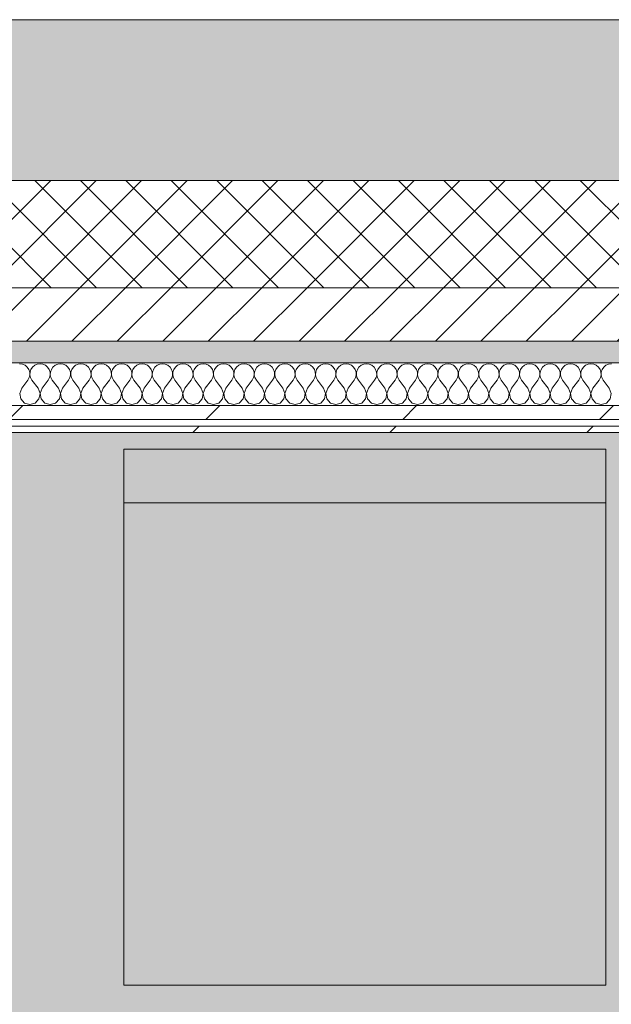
# Model space of a CAD drawing. Header units: millimetres. Extents: x -30280 to 19093, y -19247 to 4746.
# Tile 10 of 166: x -17162 to -16610, y -12937 to -12019. Entities that reach past the tile are written whole.
import ezdxf
from ezdxf.enums import TextEntityAlignment as Align

# ---------------------------------------------------------------- set-up
doc = ezdxf.new("R2010")
doc.units = ezdxf.units.MM
doc.header["$MEASUREMENT"] = 0
doc.linetypes.add('Wipeout_Contour', pattern=[1000, 0, -1000])
for name, color, linetype in [('12_FAÇ_Façana', 7, 'Continuous'), ('Nuevo_05_AUX_Treball', 7, 'Continuous'), ('Nuevo_08_E_Envans secs', 7, 'Continuous')]:
    doc.layers.add(name, color=color, linetype=linetype)
for name, color, linetype, lineweight, true_color in [('12_FAÇ_Façana_Pluma_Nº__102', 7, 'Continuous', 5, 0xcccccc), ('12_FAÇ_Façana_Pluma_Nº__174', 7, 'Continuous', 13, 0xe4ad2c), ('12_FAÇ_Façana_Pluma_Nº__176', 7, 'Continuous', 15, 0x93a0c6), ('Nuevo_05_AUX_Treball_Pluma_Nº__3', 7, 'Continuous', 5, 0xa4a4a4), ('Nuevo_08_E_Envans secs_Pluma_Nº__102', 7, 'Continuous', 5, 0xcccccc), ('Nuevo_08_E_Envans secs_Pluma_Nº__171', 171, 'Continuous', 13, 0xaaaaff), ('Nuevo_08_E_Envans secs_Pluma_Nº__177', 7, 'Continuous', 15, 0xf7e046)]:
    doc.layers.add(name, color=color, linetype=linetype, lineweight=lineweight, true_color=true_color)
for name, color, linetype, lineweight in [('12_FAÇ_Façana_Pluma_Nº__2', 8, 'Continuous', 5), ('12_FAÇ_Façana_Pluma_Nº__7', 7, 'Continuous', 5), ('Nuevo_08_E_Envans secs_Pluma_Nº__1', 7, 'Continuous', 5), ('Nuevo_09_EI_Mobiliari general_Pluma_Nº__1', 7, 'Continuous', 5), ('Nuevo_Sellos de Zona Archicad_Pluma_Nº__1', 7, 'Continuous', 5)]:
    doc.layers.add(name, color=color, linetype=linetype, lineweight=lineweight)
doc.styles.add('Estilo_Generado_1', font='txt')
pattern_1 = [(45, (0, 0), (-183.8478, 183.8478), [195, -65]), (45, (7e-14, 183.85), (-183.8478, 183.8478), [195, -65])]

# ---------------------------------------------------------------- blocks, each defined once
blk = doc.blocks.new('Planta 1_Sala d_Espera_11_1', base_point=(-17126.29, -15685.26))
at = {"layer": 'Nuevo_05_AUX_Treball', "linetype": 'Continuous', "lineweight": 0, "true_color": 0xf0ffcc}
blk.add_hatch(color=254, dxfattribs=at).paths.add_polyline_path([(-18761.43, -12338.98), (-18763.61, -16937.98), (-13089.43, -16937.98), (-13089.3, -15430.87), (-13084.73, -12338.98), (-14286.11, -12338.98), (-14286.11, -12403.98), (-17641.11, -12403.98), (-17641.11, -12338.98)])
at = {"layer": 'Nuevo_05_AUX_Treball_Pluma_Nº__3', "color": 253, "linetype": 'Continuous', "lineweight": 5, "true_color": 0xa4a4a4, "flags": 128}
blk.add_lwpolyline([(-18761.43, -12338.98), (-18763.61, -16937.98), (-13089.43, -16937.98), (-13089.3, -15430.87), (-13084.73, -12338.98), (-14286.11, -12338.98), (-14286.11, -12403.98), (-17641.11, -12403.98), (-17641.11, -12338.98)], close=True, dxfattribs=at)
at = {"layer": 'Nuevo_Sellos de Zona Archicad_Pluma_Nº__1', "color": 7, "lineweight": 5, "style": 'Estilo_Generado_1'}
for tag, p in [('ROOM_NAME', (-17126.29, -15743.42)), ('ROOM_NUMBER', (-17126.29, -15967.81)), ('ROOM_AREA', (-17126.29, -16195.18))]:
    blk.add_attdef(tag, text='', height=120, dxfattribs=at).set_placement(p, align=Align.TOP_LEFT)
blk = doc.blocks.new('Muro_25_1', base_point=(-14286.11, -12338.98))
at = {"layer": '12_FAÇ_Façana_Pluma_Nº__102', "linetype": 'Continuous', "lineweight": 0, "true_color": 0xe5e5e5}
blk.add_hatch(color=254, dxfattribs=at).paths.add_polyline_path([(-14286.11, -12018.98), (-17641.11, -12018.98), (-17641.11, -12168.98), (-14286.11, -12168.98)])
at = {"layer": '12_FAÇ_Façana_Pluma_Nº__174', "linetype": 'Continuous', "lineweight": 13, "true_color": 0xe4ad2c}
h = blk.add_hatch(dxfattribs=at)
h.set_pattern_fill('SATE_Aislamiento_0001', color=42, style=0, pattern_type=2)
h.set_pattern_definition([(45, (0, 0), (-21.213203, 21.213203), []), (135, (0, 0), (21.213203, 21.213203), [])])
h.paths.add_polyline_path([(-17641.11, -12268.98), (-14286.11, -12268.98), (-14286.11, -12168.98), (-17641.11, -12168.98)])
at = {"layer": '12_FAÇ_Façana_Pluma_Nº__176', "linetype": 'Continuous', "lineweight": 0, "true_color": 0x495063}
blk.add_hatch(color=251, dxfattribs=at).paths.add_polyline_path([(-17641.11, -12338.98), (-14286.11, -12338.98), (-14286.11, -12318.98), (-17641.11, -12318.98)])
at = {"layer": '12_FAÇ_Façana_Pluma_Nº__2', "linetype": 'Continuous', "lineweight": 5}
h = blk.add_hatch(dxfattribs=at)
h.set_pattern_fill('Ceramic_0001', color=8, style=0, pattern_type=2)
h.set_pattern_definition([(45, (0, 0), (-21.213203, 21.213203), [])])
h.paths.add_polyline_path([(-17641.11, -12318.98), (-14286.11, -12318.98), (-14286.11, -12268.98), (-17641.11, -12268.98)])
at = {"layer": '12_FAÇ_Façana_Pluma_Nº__7', "color": 7, "linetype": 'Continuous', "lineweight": 5}
for p, q in [((-17641.11, -12168.98), (-14286.11, -12168.98)), ((-17641.11, -12268.98), (-14286.11, -12268.98)), ((-17641.11, -12318.98), (-14286.11, -12318.98))]:
    blk.add_line(p, q, dxfattribs=at)
at = {"layer": '12_FAÇ_Façana_Pluma_Nº__7', "color": 7, "linetype": 'Continuous', "lineweight": 5, "flags": 128}
for points in [[(-14286.11, -12018.98), (-17641.11, -12018.98)], [(-17641.11, -12338.98), (-14286.11, -12338.98)]]:
    blk.add_lwpolyline(points, dxfattribs=at)
blk = doc.blocks.new('*X438')
at = {"layer": 'Nuevo_08_E_Envans secs_Pluma_Nº__102', "color": 254, "linetype": 'Continuous', "lineweight": 5, "true_color": 0xcccccc}
for p, q in [((-17159.3, -12340.29), (-17161.9, -12339.93)), ((-17156.9, -12341.35), (-17159.3, -12340.29)), ((-17154.87, -12343.03), (-17156.9, -12341.35)), ((-17153.39, -12345.19), (-17154.87, -12343.03)), ((-17149.89, -12343.03), (-17151.38, -12345.19)), ((-17147.86, -12341.35), (-17149.89, -12343.03)), ((-17145.46, -12340.29), (-17147.86, -12341.35)), ((-17142.86, -12339.93), (-17145.46, -12340.29)), ((-17140.25, -12340.29), (-17142.86, -12339.93)), ((-17137.85, -12341.35), (-17140.25, -12340.29)), ((-17135.83, -12343.03), (-17137.85, -12341.35)), ((-17134.34, -12345.19), (-17135.83, -12343.03)), ((-17130.84, -12343.03), (-17132.33, -12345.19)), ((-17128.82, -12341.35), (-17130.84, -12343.03)), ((-17126.41, -12340.29), (-17128.82, -12341.35)), ((-17123.81, -12339.93), (-17126.41, -12340.29)), ((-17121.21, -12340.29), (-17123.81, -12339.93)), ((-17118.8, -12341.35), (-17121.21, -12340.29)), ((-17116.78, -12343.03), (-17118.8, -12341.35)), ((-17115.29, -12345.19), (-17116.78, -12343.03)), ((-17111.79, -12343.03), (-17113.28, -12345.19)), ((-17109.77, -12341.35), (-17111.79, -12343.03)), ((-17107.36, -12340.29), (-17109.77, -12341.35)), ((-17104.76, -12339.93), (-17107.36, -12340.29)), ((-17102.16, -12340.29), (-17104.76, -12339.93)), ((-17099.75, -12341.35), (-17102.16, -12340.29)), ((-17097.73, -12343.03), (-17099.75, -12341.35)), ((-17096.24, -12345.19), (-17097.73, -12343.03)), ((-17092.74, -12343.03), (-17094.23, -12345.19)), ((-17090.72, -12341.35), (-17092.74, -12343.03)), ((-17088.32, -12340.29), (-17090.72, -12341.35)), ((-17085.71, -12339.93), (-17088.32, -12340.29)), ((-17083.11, -12340.29), (-17085.71, -12339.93)), ((-17080.71, -12341.35), (-17083.11, -12340.29)), ((-17078.68, -12343.03), (-17080.71, -12341.35)), ((-17077.2, -12345.19), (-17078.68, -12343.03)), ((-17073.7, -12343.03), (-17075.19, -12345.19)), ((-17071.67, -12341.35), (-17073.7, -12343.03)), ((-17069.27, -12340.29), (-17071.67, -12341.35)), ((-17066.67, -12339.93), (-17069.27, -12340.29)), ((-17064.06, -12340.29), (-17066.67, -12339.93)), ((-17061.66, -12341.35), (-17064.06, -12340.29)), ((-17059.64, -12343.03), (-17061.66, -12341.35)), ((-17058.15, -12345.19), (-17059.64, -12343.03)), ((-17054.65, -12343.03), (-17056.14, -12345.19)), ((-17052.63, -12341.35), (-17054.65, -12343.03)), ((-17050.22, -12340.29), (-17052.63, -12341.35)), ((-17047.62, -12339.93), (-17050.22, -12340.29)), ((-17045.02, -12340.29), (-17047.62, -12339.93)), ((-17042.61, -12341.35), (-17045.02, -12340.29)), ((-17040.59, -12343.03), (-17042.61, -12341.35)), ((-17039.1, -12345.19), (-17040.59, -12343.03)), ((-17035.6, -12343.03), (-17037.09, -12345.19)), ((-17033.58, -12341.35), (-17035.6, -12343.03)), ((-17031.17, -12340.29), (-17033.58, -12341.35)), ((-17028.57, -12339.93), (-17031.17, -12340.29)), ((-17025.97, -12340.29), (-17028.57, -12339.93)), ((-17023.56, -12341.35), (-17025.97, -12340.29)), ((-17021.54, -12343.03), (-17023.56, -12341.35)), ((-17020.05, -12345.19), (-17021.54, -12343.03)), ((-17016.55, -12343.03), (-17018.04, -12345.19)), ((-17014.53, -12341.35), (-17016.55, -12343.03)), ((-17012.13, -12340.29), (-17014.53, -12341.35)), ((-17009.52, -12339.93), (-17012.13, -12340.29)), ((-17006.92, -12340.29), (-17009.52, -12339.93)), ((-17004.52, -12341.35), (-17006.92, -12340.29)), ((-17002.49, -12343.03), (-17004.52, -12341.35)), ((-17001.01, -12345.19), (-17002.49, -12343.03)), ((-16997.51, -12343.03), (-16998.99, -12345.19)), ((-16995.48, -12341.35), (-16997.51, -12343.03)), ((-16993.08, -12340.29), (-16995.48, -12341.35)), ((-16990.48, -12339.93), (-16993.08, -12340.29)), ((-16987.87, -12340.29), (-16990.48, -12339.93)), ((-16985.47, -12341.35), (-16987.87, -12340.29)), ((-16983.45, -12343.03), (-16985.47, -12341.35)), ((-16981.96, -12345.19), (-16983.45, -12343.03)), ((-16978.46, -12343.03), (-16979.95, -12345.19)), ((-16976.44, -12341.35), (-16978.46, -12343.03)), ((-16974.03, -12340.29), (-16976.44, -12341.35)), ((-16971.43, -12339.93), (-16974.03, -12340.29)), ((-16968.83, -12340.29), (-16971.43, -12339.93)), ((-16966.42, -12341.35), (-16968.83, -12340.29)), ((-16964.4, -12343.03), (-16966.42, -12341.35)), ((-16962.91, -12345.19), (-16964.4, -12343.03)), ((-16959.41, -12343.03), (-16960.9, -12345.19)), ((-16957.39, -12341.35), (-16959.41, -12343.03)), ((-16954.98, -12340.29), (-16957.39, -12341.35)), ((-16952.38, -12339.93), (-16954.98, -12340.29)), ((-16949.78, -12340.29), (-16952.38, -12339.93)), ((-16947.37, -12341.35), (-16949.78, -12340.29)), ((-16945.35, -12343.03), (-16947.37, -12341.35)), ((-16943.86, -12345.19), (-16945.35, -12343.03)), ((-16940.36, -12343.03), (-16941.85, -12345.19)), ((-16938.34, -12341.35), (-16940.36, -12343.03)), ((-16935.94, -12340.29), (-16938.34, -12341.35)), ((-16933.33, -12339.93), (-16935.94, -12340.29)), ((-16930.73, -12340.29), (-16933.33, -12339.93)), ((-16928.33, -12341.35), (-16930.73, -12340.29)), ((-16926.3, -12343.03), (-16928.33, -12341.35)), ((-16924.81, -12345.19), (-16926.3, -12343.03)), ((-16921.32, -12343.03), (-16922.8, -12345.19)), ((-16919.29, -12341.35), (-16921.32, -12343.03)), ((-16916.89, -12340.29), (-16919.29, -12341.35)), ((-16914.29, -12339.93), (-16916.89, -12340.29)), ((-16911.68, -12340.29), (-16914.29, -12339.93)), ((-16909.28, -12341.35), (-16911.68, -12340.29)), ((-16907.26, -12343.03), (-16909.28, -12341.35)), ((-16905.77, -12345.19), (-16907.26, -12343.03)), ((-16902.27, -12343.03), (-16903.76, -12345.19)), ((-16900.25, -12341.35), (-16902.27, -12343.03)), ((-16897.84, -12340.29), (-16900.25, -12341.35)), ((-16895.24, -12339.93), (-16897.84, -12340.29)), ((-16892.64, -12340.29), (-16895.24, -12339.93)), ((-16890.23, -12341.35), (-16892.64, -12340.29)), ((-16888.21, -12343.03), (-16890.23, -12341.35)), ((-16886.72, -12345.19), (-16888.21, -12343.03)), ((-16883.22, -12343.03), (-16884.71, -12345.19)), ((-16881.2, -12341.35), (-16883.22, -12343.03)), ((-16878.79, -12340.29), (-16881.2, -12341.35)), ((-16876.19, -12339.93), (-16878.79, -12340.29)), ((-16873.59, -12340.29), (-16876.19, -12339.93)), ((-16871.18, -12341.35), (-16873.59, -12340.29)), ((-16869.16, -12343.03), (-16871.18, -12341.35)), ((-16867.67, -12345.19), (-16869.16, -12343.03)), ((-16864.17, -12343.03), (-16865.66, -12345.19)), ((-16862.15, -12341.35), (-16864.17, -12343.03)), ((-16859.75, -12340.29), (-16862.15, -12341.35)), ((-16857.14, -12339.93), (-16859.75, -12340.29)), ((-16854.54, -12340.29), (-16857.14, -12339.93)), ((-16852.14, -12341.35), (-16854.54, -12340.29)), ((-16850.11, -12343.03), (-16852.14, -12341.35)), ((-16848.62, -12345.19), (-16850.11, -12343.03)), ((-16845.13, -12343.03), (-16846.61, -12345.19)), ((-16843.1, -12341.35), (-16845.13, -12343.03)), ((-16840.7, -12340.29), (-16843.1, -12341.35)), ((-16838.1, -12339.93), (-16840.7, -12340.29)), ((-16835.49, -12340.29), (-16838.1, -12339.93)), ((-16833.09, -12341.35), (-16835.49, -12340.29)), ((-16831.06, -12343.03), (-16833.09, -12341.35)), ((-16829.58, -12345.19), (-16831.06, -12343.03)), ((-16826.08, -12343.03), (-16827.57, -12345.19)), ((-16824.05, -12341.35), (-16826.08, -12343.03)), ((-16821.65, -12340.29), (-16824.05, -12341.35)), ((-16819.05, -12339.93), (-16821.65, -12340.29)), ((-16816.45, -12340.29), (-16819.05, -12339.93)), ((-16814.04, -12341.35), (-16816.45, -12340.29)), ((-16812.02, -12343.03), (-16814.04, -12341.35)), ((-16810.53, -12345.19), (-16812.02, -12343.03)), ((-16807.03, -12343.03), (-16808.52, -12345.19)), ((-16805.01, -12341.35), (-16807.03, -12343.03)), ((-16802.6, -12340.29), (-16805.01, -12341.35)), ((-16800, -12339.93), (-16802.6, -12340.29)), ((-16797.4, -12340.29), (-16800, -12339.93)), ((-16794.99, -12341.35), (-16797.4, -12340.29)), ((-16792.97, -12343.03), (-16794.99, -12341.35)), ((-16791.48, -12345.19), (-16792.97, -12343.03)), ((-16787.98, -12343.03), (-16789.47, -12345.19)), ((-16785.96, -12341.35), (-16787.98, -12343.03)), ((-16783.55, -12340.29), (-16785.96, -12341.35)), ((-16780.95, -12339.93), (-16783.55, -12340.29)), ((-16778.35, -12340.29), (-16780.95, -12339.93)), ((-16775.95, -12341.35), (-16778.35, -12340.29)), ((-16773.92, -12343.03), (-16775.95, -12341.35)), ((-16772.43, -12345.19), (-16773.92, -12343.03)), ((-16768.94, -12343.03), (-16770.42, -12345.19)), ((-16766.91, -12341.35), (-16768.94, -12343.03)), ((-16764.51, -12340.29), (-16766.91, -12341.35)), ((-16761.9, -12339.93), (-16764.51, -12340.29)), ((-16759.3, -12340.29), (-16761.9, -12339.93)), ((-16756.9, -12341.35), (-16759.3, -12340.29)), ((-16754.87, -12343.03), (-16756.9, -12341.35)), ((-16753.39, -12345.19), (-16754.87, -12343.03)), ((-16749.89, -12343.03), (-16751.38, -12345.19)), ((-16747.86, -12341.35), (-16749.89, -12343.03)), ((-16745.46, -12340.29), (-16747.86, -12341.35)), ((-16742.86, -12339.93), (-16745.46, -12340.29)), ((-16740.25, -12340.29), (-16742.86, -12339.93)), ((-16737.85, -12341.35), (-16740.25, -12340.29)), ((-16735.83, -12343.03), (-16737.85, -12341.35)), ((-16734.34, -12345.19), (-16735.83, -12343.03)), ((-16730.84, -12343.03), (-16732.33, -12345.19)), ((-16728.82, -12341.35), (-16730.84, -12343.03)), ((-16726.41, -12340.29), (-16728.82, -12341.35)), ((-16723.81, -12339.93), (-16726.41, -12340.29)), ((-16721.21, -12340.29), (-16723.81, -12339.93)), ((-16718.8, -12341.35), (-16721.21, -12340.29)), ((-16716.78, -12343.03), (-16718.8, -12341.35)), ((-16715.29, -12345.19), (-16716.78, -12343.03)), ((-16711.79, -12343.03), (-16713.28, -12345.19)), ((-16709.77, -12341.35), (-16711.79, -12343.03)), ((-16707.36, -12340.29), (-16709.77, -12341.35)), ((-16704.76, -12339.93), (-16707.36, -12340.29)), ((-16702.16, -12340.29), (-16704.76, -12339.93)), ((-16699.75, -12341.35), (-16702.16, -12340.29)), ((-16697.73, -12343.03), (-16699.75, -12341.35)), ((-16696.24, -12345.19), (-16697.73, -12343.03)), ((-16692.74, -12343.03), (-16694.23, -12345.19)), ((-16690.72, -12341.35), (-16692.74, -12343.03)), ((-16688.32, -12340.29), (-16690.72, -12341.35)), ((-16685.71, -12339.93), (-16688.32, -12340.29)), ((-16683.11, -12340.29), (-16685.71, -12339.93)), ((-16680.71, -12341.35), (-16683.11, -12340.29)), ((-16678.68, -12343.03), (-16680.71, -12341.35)), ((-16677.2, -12345.19), (-16678.68, -12343.03)), ((-16673.7, -12343.03), (-16675.19, -12345.19)), ((-16671.67, -12341.35), (-16673.7, -12343.03)), ((-16669.27, -12340.29), (-16671.67, -12341.35)), ((-16666.67, -12339.93), (-16669.27, -12340.29)), ((-16664.06, -12340.29), (-16666.67, -12339.93)), ((-16661.66, -12341.35), (-16664.06, -12340.29)), ((-16659.64, -12343.03), (-16661.66, -12341.35)), ((-16658.15, -12345.19), (-16659.64, -12343.03)), ((-16654.65, -12343.03), (-16656.14, -12345.19)), ((-16652.63, -12341.35), (-16654.65, -12343.03)), ((-16650.22, -12340.29), (-16652.63, -12341.35)), ((-16647.62, -12339.93), (-16650.22, -12340.29)), ((-16645.02, -12340.29), (-16647.62, -12339.93)), ((-16642.61, -12341.35), (-16645.02, -12340.29)), ((-16640.59, -12343.03), (-16642.61, -12341.35)), ((-16639.1, -12345.19), (-16640.59, -12343.03)), ((-16635.6, -12343.03), (-16637.09, -12345.19)), ((-16633.58, -12341.35), (-16635.6, -12343.03)), ((-16631.17, -12340.29), (-16633.58, -12341.35)), ((-16628.57, -12339.93), (-16631.17, -12340.29)), ((-16625.97, -12340.29), (-16628.57, -12339.93)), ((-16623.56, -12341.35), (-16625.97, -12340.29)), ((-16621.54, -12343.03), (-16623.56, -12341.35)), ((-16620.05, -12345.19), (-16621.54, -12343.03)), ((-16616.55, -12343.03), (-16618.04, -12345.19)), ((-16614.53, -12341.35), (-16616.55, -12343.03)), ((-16612.13, -12340.29), (-16614.53, -12341.35)), ((-16609.52, -12339.93), (-16612.13, -12340.29)), ((-17152.55, -12347.68), (-17153.39, -12345.19)), ((-17153.01, -12352.87), (-17152.42, -12350.31)), ((-17152.42, -12350.31), (-17152.55, -12347.68)), ((-17152.22, -12347.68), (-17152.34, -12350.31)), ((-17152.34, -12350.31), (-17151.75, -12352.87)), ((-17151.38, -12345.19), (-17152.22, -12347.68)), ((-17133.5, -12347.68), (-17134.34, -12345.19)), ((-17133.97, -12352.87), (-17133.37, -12350.31)), ((-17133.37, -12350.31), (-17133.5, -12347.68)), ((-17133.17, -12347.68), (-17133.29, -12350.31)), ((-17133.29, -12350.31), (-17132.7, -12352.87)), ((-17132.33, -12345.19), (-17133.17, -12347.68)), ((-17114.45, -12347.68), (-17115.29, -12345.19)), ((-17114.92, -12352.87), (-17114.32, -12350.31)), ((-17114.32, -12350.31), (-17114.45, -12347.68)), ((-17114.12, -12347.68), (-17114.25, -12350.31)), ((-17114.25, -12350.31), (-17113.65, -12352.87)), ((-17113.28, -12345.19), (-17114.12, -12347.68)), ((-17095.4, -12347.68), (-17096.24, -12345.19)), ((-17095.87, -12352.87), (-17095.28, -12350.31)), ((-17095.28, -12350.31), (-17095.4, -12347.68)), ((-17095.07, -12347.68), (-17095.2, -12350.31)), ((-17095.2, -12350.31), (-17094.6, -12352.87)), ((-17094.23, -12345.19), (-17095.07, -12347.68)), ((-17076.36, -12347.68), (-17077.2, -12345.19)), ((-17076.82, -12352.87), (-17076.23, -12350.31)), ((-17076.23, -12350.31), (-17076.36, -12347.68)), ((-17076.02, -12347.68), (-17076.15, -12350.31)), ((-17076.15, -12350.31), (-17075.56, -12352.87)), ((-17075.19, -12345.19), (-17076.02, -12347.68)), ((-17057.31, -12347.68), (-17058.15, -12345.19)), ((-17057.78, -12352.87), (-17057.18, -12350.31)), ((-17057.18, -12350.31), (-17057.31, -12347.68)), ((-17056.98, -12347.68), (-17057.1, -12350.31)), ((-17057.1, -12350.31), (-17056.51, -12352.87)), ((-17056.14, -12345.19), (-17056.98, -12347.68)), ((-17038.26, -12347.68), (-17039.1, -12345.19)), ((-17038.73, -12352.87), (-17038.13, -12350.31)), ((-17038.13, -12350.31), (-17038.26, -12347.68)), ((-17037.93, -12347.68), (-17038.06, -12350.31)), ((-17038.06, -12350.31), (-17037.46, -12352.87)), ((-17037.09, -12345.19), (-17037.93, -12347.68)), ((-17019.21, -12347.68), (-17020.05, -12345.19)), ((-17019.68, -12352.87), (-17019.09, -12350.31)), ((-17019.09, -12350.31), (-17019.21, -12347.68)), ((-17018.88, -12347.68), (-17019.01, -12350.31)), ((-17019.01, -12350.31), (-17018.41, -12352.87)), ((-17018.04, -12345.19), (-17018.88, -12347.68)), ((-17000.17, -12347.68), (-17001.01, -12345.19)), ((-17000.63, -12352.87), (-17000.04, -12350.31)), ((-17000.04, -12350.31), (-17000.17, -12347.68)), ((-16999.83, -12347.68), (-16999.96, -12350.31)), ((-16999.96, -12350.31), (-16999.37, -12352.87)), ((-16998.99, -12345.19), (-16999.83, -12347.68)), ((-16981.12, -12347.68), (-16981.96, -12345.19)), ((-16981.59, -12352.87), (-16980.99, -12350.31)), ((-16980.99, -12350.31), (-16981.12, -12347.68)), ((-16980.79, -12347.68), (-16980.91, -12350.31)), ((-16980.91, -12350.31), (-16980.32, -12352.87)), ((-16979.95, -12345.19), (-16980.79, -12347.68)), ((-16962.07, -12347.68), (-16962.91, -12345.19)), ((-16962.54, -12352.87), (-16961.94, -12350.31)), ((-16961.94, -12350.31), (-16962.07, -12347.68)), ((-16961.74, -12347.68), (-16961.87, -12350.31)), ((-16961.87, -12350.31), (-16961.27, -12352.87)), ((-16960.9, -12345.19), (-16961.74, -12347.68)), ((-16943.02, -12347.68), (-16943.86, -12345.19)), ((-16943.49, -12352.87), (-16942.9, -12350.31)), ((-16942.9, -12350.31), (-16943.02, -12347.68)), ((-16942.69, -12347.68), (-16942.82, -12350.31)), ((-16942.82, -12350.31), (-16942.22, -12352.87)), ((-16941.85, -12345.19), (-16942.69, -12347.68)), ((-16923.98, -12347.68), (-16924.81, -12345.19)), ((-16924.44, -12352.87), (-16923.85, -12350.31)), ((-16923.85, -12350.31), (-16923.98, -12347.68)), ((-16923.64, -12347.68), (-16923.77, -12350.31)), ((-16923.77, -12350.31), (-16923.18, -12352.87)), ((-16922.8, -12345.19), (-16923.64, -12347.68)), ((-16904.93, -12347.68), (-16905.77, -12345.19)), ((-16905.4, -12352.87), (-16904.8, -12350.31)), ((-16904.8, -12350.31), (-16904.93, -12347.68)), ((-16904.6, -12347.68), (-16904.72, -12350.31)), ((-16904.72, -12350.31), (-16904.13, -12352.87)), ((-16903.76, -12345.19), (-16904.6, -12347.68)), ((-16885.88, -12347.68), (-16886.72, -12345.19)), ((-16886.35, -12352.87), (-16885.75, -12350.31)), ((-16885.75, -12350.31), (-16885.88, -12347.68)), ((-16885.55, -12347.68), (-16885.68, -12350.31)), ((-16885.68, -12350.31), (-16885.08, -12352.87)), ((-16884.71, -12345.19), (-16885.55, -12347.68)), ((-16866.83, -12347.68), (-16867.67, -12345.19)), ((-16867.3, -12352.87), (-16866.71, -12350.31)), ((-16866.71, -12350.31), (-16866.83, -12347.68)), ((-16866.5, -12347.68), (-16866.63, -12350.31)), ((-16866.63, -12350.31), (-16866.03, -12352.87)), ((-16865.66, -12345.19), (-16866.5, -12347.68)), ((-16847.78, -12347.68), (-16848.62, -12345.19)), ((-16848.25, -12352.87), (-16847.66, -12350.31)), ((-16847.66, -12350.31), (-16847.78, -12347.68)), ((-16847.45, -12347.68), (-16847.58, -12350.31)), ((-16847.58, -12350.31), (-16846.99, -12352.87)), ((-16846.61, -12345.19), (-16847.45, -12347.68)), ((-16828.74, -12347.68), (-16829.58, -12345.19)), ((-16829.2, -12352.87), (-16828.61, -12350.31)), ((-16828.61, -12350.31), (-16828.74, -12347.68)), ((-16828.41, -12347.68), (-16828.53, -12350.31)), ((-16828.53, -12350.31), (-16827.94, -12352.87)), ((-16827.57, -12345.19), (-16828.41, -12347.68)), ((-16809.69, -12347.68), (-16810.53, -12345.19)), ((-16810.16, -12352.87), (-16809.56, -12350.31)), ((-16809.56, -12350.31), (-16809.69, -12347.68)), ((-16809.36, -12347.68), (-16809.49, -12350.31)), ((-16809.49, -12350.31), (-16808.89, -12352.87)), ((-16808.52, -12345.19), (-16809.36, -12347.68)), ((-16790.64, -12347.68), (-16791.48, -12345.19)), ((-16791.11, -12352.87), (-16790.51, -12350.31)), ((-16790.51, -12350.31), (-16790.64, -12347.68)), ((-16790.31, -12347.68), (-16790.44, -12350.31)), ((-16790.44, -12350.31), (-16789.84, -12352.87)), ((-16789.47, -12345.19), (-16790.31, -12347.68)), ((-16771.59, -12347.68), (-16772.43, -12345.19)), ((-16772.06, -12352.87), (-16771.47, -12350.31)), ((-16771.47, -12350.31), (-16771.59, -12347.68)), ((-16771.26, -12347.68), (-16771.39, -12350.31)), ((-16771.39, -12350.31), (-16770.8, -12352.87)), ((-16770.42, -12345.19), (-16771.26, -12347.68)), ((-16752.55, -12347.68), (-16753.39, -12345.19)), ((-16753.01, -12352.87), (-16752.42, -12350.31)), ((-16752.42, -12350.31), (-16752.55, -12347.68)), ((-16752.22, -12347.68), (-16752.34, -12350.31)), ((-16752.34, -12350.31), (-16751.75, -12352.87)), ((-16751.38, -12345.19), (-16752.22, -12347.68)), ((-16733.5, -12347.68), (-16734.34, -12345.19)), ((-16733.97, -12352.87), (-16733.37, -12350.31)), ((-16733.37, -12350.31), (-16733.5, -12347.68)), ((-16733.17, -12347.68), (-16733.29, -12350.31)), ((-16733.29, -12350.31), (-16732.7, -12352.87)), ((-16732.33, -12345.19), (-16733.17, -12347.68)), ((-16714.45, -12347.68), (-16715.29, -12345.19)), ((-16714.92, -12352.87), (-16714.32, -12350.31)), ((-16714.32, -12350.31), (-16714.45, -12347.68)), ((-16714.12, -12347.68), (-16714.25, -12350.31)), ((-16714.25, -12350.31), (-16713.65, -12352.87)), ((-16713.28, -12345.19), (-16714.12, -12347.68)), ((-16695.4, -12347.68), (-16696.24, -12345.19)), ((-16695.87, -12352.87), (-16695.28, -12350.31)), ((-16695.28, -12350.31), (-16695.4, -12347.68)), ((-16695.07, -12347.68), (-16695.2, -12350.31)), ((-16695.2, -12350.31), (-16694.6, -12352.87)), ((-16694.23, -12345.19), (-16695.07, -12347.68)), ((-16676.36, -12347.68), (-16677.2, -12345.19)), ((-16676.82, -12352.87), (-16676.23, -12350.31)), ((-16676.23, -12350.31), (-16676.36, -12347.68)), ((-16676.02, -12347.68), (-16676.15, -12350.31)), ((-16676.15, -12350.31), (-16675.56, -12352.87)), ((-16675.19, -12345.19), (-16676.02, -12347.68)), ((-16657.31, -12347.68), (-16658.15, -12345.19)), ((-16657.78, -12352.87), (-16657.18, -12350.31)), ((-16657.18, -12350.31), (-16657.31, -12347.68)), ((-16656.98, -12347.68), (-16657.1, -12350.31)), ((-16657.1, -12350.31), (-16656.51, -12352.87)), ((-16656.14, -12345.19), (-16656.98, -12347.68)), ((-16638.26, -12347.68), (-16639.1, -12345.19)), ((-16638.73, -12352.87), (-16638.13, -12350.31)), ((-16638.13, -12350.31), (-16638.26, -12347.68)), ((-16637.93, -12347.68), (-16638.06, -12350.31)), ((-16638.06, -12350.31), (-16637.46, -12352.87)), ((-16637.09, -12345.19), (-16637.93, -12347.68)), ((-16619.21, -12347.68), (-16620.05, -12345.19)), ((-16619.68, -12352.87), (-16619.09, -12350.31)), ((-16619.09, -12350.31), (-16619.21, -12347.68)), ((-16618.88, -12347.68), (-16619.01, -12350.31)), ((-16619.01, -12350.31), (-16618.41, -12352.87)), ((-16618.04, -12345.19), (-16618.88, -12347.68)), ((-17160, -12362.79), (-17154.29, -12355.17)), ((-17154.29, -12355.17), (-17153.01, -12352.87)), ((-17151.75, -12352.87), (-17150.48, -12355.17)), ((-17144.76, -12362.79), (-17150.48, -12355.17)), ((-17140.95, -12362.79), (-17135.24, -12355.17)), ((-17135.24, -12355.17), (-17133.97, -12352.87)), ((-17132.7, -12352.87), (-17131.43, -12355.17)), ((-17125.71, -12362.79), (-17131.43, -12355.17)), ((-17121.9, -12362.79), (-17116.19, -12355.17)), ((-17116.19, -12355.17), (-17114.92, -12352.87)), ((-17113.65, -12352.87), (-17112.38, -12355.17)), ((-17106.67, -12362.79), (-17112.38, -12355.17)), ((-17102.86, -12362.79), (-17097.14, -12355.17)), ((-17097.14, -12355.17), (-17095.87, -12352.87)), ((-17094.6, -12352.87), (-17093.33, -12355.17)), ((-17087.62, -12362.79), (-17093.33, -12355.17)), ((-17083.81, -12362.79), (-17078.1, -12355.17)), ((-17078.1, -12355.17), (-17076.82, -12352.87)), ((-17075.56, -12352.87), (-17074.29, -12355.17)), ((-17068.57, -12362.79), (-17074.29, -12355.17)), ((-17064.76, -12362.79), (-17059.05, -12355.17)), ((-17059.05, -12355.17), (-17057.78, -12352.87)), ((-17056.51, -12352.87), (-17055.24, -12355.17)), ((-17049.52, -12362.79), (-17055.24, -12355.17)), ((-17045.71, -12362.79), (-17040, -12355.17)), ((-17040, -12355.17), (-17038.73, -12352.87)), ((-17037.46, -12352.87), (-17036.19, -12355.17)), ((-17030.48, -12362.79), (-17036.19, -12355.17)), ((-17026.67, -12362.79), (-17020.95, -12355.17)), ((-17020.95, -12355.17), (-17019.68, -12352.87)), ((-17018.41, -12352.87), (-17017.14, -12355.17)), ((-17011.43, -12362.79), (-17017.14, -12355.17)), ((-17007.62, -12362.79), (-17001.9, -12355.17)), ((-17001.9, -12355.17), (-17000.63, -12352.87)), ((-16999.37, -12352.87), (-16998.1, -12355.17)), ((-16992.38, -12362.79), (-16998.1, -12355.17)), ((-16988.57, -12362.79), (-16982.86, -12355.17)), ((-16982.86, -12355.17), (-16981.59, -12352.87)), ((-16980.32, -12352.87), (-16979.05, -12355.17)), ((-16973.33, -12362.79), (-16979.05, -12355.17)), ((-16969.52, -12362.79), (-16963.81, -12355.17)), ((-16963.81, -12355.17), (-16962.54, -12352.87)), ((-16961.27, -12352.87), (-16960, -12355.17)), ((-16954.29, -12362.79), (-16960, -12355.17)), ((-16950.48, -12362.79), (-16944.76, -12355.17)), ((-16944.76, -12355.17), (-16943.49, -12352.87)), ((-16942.22, -12352.87), (-16940.95, -12355.17)), ((-16935.24, -12362.79), (-16940.95, -12355.17)), ((-16931.43, -12362.79), (-16925.71, -12355.17)), ((-16925.71, -12355.17), (-16924.44, -12352.87)), ((-16923.18, -12352.87), (-16921.9, -12355.17)), ((-16916.19, -12362.79), (-16921.9, -12355.17)), ((-16912.38, -12362.79), (-16906.67, -12355.17)), ((-16906.67, -12355.17), (-16905.4, -12352.87)), ((-16904.13, -12352.87), (-16902.86, -12355.17)), ((-16897.14, -12362.79), (-16902.86, -12355.17)), ((-16893.33, -12362.79), (-16887.62, -12355.17)), ((-16887.62, -12355.17), (-16886.35, -12352.87)), ((-16885.08, -12352.87), (-16883.81, -12355.17)), ((-16878.1, -12362.79), (-16883.81, -12355.17)), ((-16874.29, -12362.79), (-16868.57, -12355.17)), ((-16868.57, -12355.17), (-16867.3, -12352.87)), ((-16866.03, -12352.87), (-16864.76, -12355.17)), ((-16859.05, -12362.79), (-16864.76, -12355.17)), ((-16855.24, -12362.79), (-16849.52, -12355.17)), ((-16849.52, -12355.17), (-16848.25, -12352.87)), ((-16846.99, -12352.87), (-16845.71, -12355.17)), ((-16840, -12362.79), (-16845.71, -12355.17)), ((-16836.19, -12362.79), (-16830.48, -12355.17)), ((-16830.48, -12355.17), (-16829.2, -12352.87)), ((-16827.94, -12352.87), (-16826.67, -12355.17)), ((-16820.95, -12362.79), (-16826.67, -12355.17)), ((-16817.14, -12362.79), (-16811.43, -12355.17)), ((-16811.43, -12355.17), (-16810.16, -12352.87)), ((-16808.89, -12352.87), (-16807.62, -12355.17)), ((-16801.9, -12362.79), (-16807.62, -12355.17)), ((-16798.1, -12362.79), (-16792.38, -12355.17)), ((-16792.38, -12355.17), (-16791.11, -12352.87)), ((-16789.84, -12352.87), (-16788.57, -12355.17)), ((-16782.86, -12362.79), (-16788.57, -12355.17)), ((-16779.05, -12362.79), (-16773.33, -12355.17)), ((-16773.33, -12355.17), (-16772.06, -12352.87)), ((-16770.8, -12352.87), (-16769.52, -12355.17)), ((-16763.81, -12362.79), (-16769.52, -12355.17)), ((-16760, -12362.79), (-16754.29, -12355.17)), ((-16754.29, -12355.17), (-16753.01, -12352.87)), ((-16751.75, -12352.87), (-16750.48, -12355.17)), ((-16744.76, -12362.79), (-16750.48, -12355.17)), ((-16740.95, -12362.79), (-16735.24, -12355.17)), ((-16735.24, -12355.17), (-16733.97, -12352.87)), ((-16732.7, -12352.87), (-16731.43, -12355.17)), ((-16725.71, -12362.79), (-16731.43, -12355.17)), ((-16721.9, -12362.79), (-16716.19, -12355.17)), ((-16716.19, -12355.17), (-16714.92, -12352.87)), ((-16713.65, -12352.87), (-16712.38, -12355.17)), ((-16706.67, -12362.79), (-16712.38, -12355.17)), ((-16702.86, -12362.79), (-16697.14, -12355.17)), ((-16697.14, -12355.17), (-16695.87, -12352.87)), ((-16694.6, -12352.87), (-16693.33, -12355.17)), ((-16687.62, -12362.79), (-16693.33, -12355.17)), ((-16683.81, -12362.79), (-16678.1, -12355.17)), ((-16678.1, -12355.17), (-16676.82, -12352.87)), ((-16675.56, -12352.87), (-16674.29, -12355.17)), ((-16668.57, -12362.79), (-16674.29, -12355.17)), ((-16664.76, -12362.79), (-16659.05, -12355.17)), ((-16659.05, -12355.17), (-16657.78, -12352.87)), ((-16656.51, -12352.87), (-16655.24, -12355.17)), ((-16649.52, -12362.79), (-16655.24, -12355.17)), ((-16645.71, -12362.79), (-16640, -12355.17)), ((-16640, -12355.17), (-16638.73, -12352.87)), ((-16637.46, -12352.87), (-16636.19, -12355.17)), ((-16630.48, -12362.79), (-16636.19, -12355.17)), ((-16626.67, -12362.79), (-16620.95, -12355.17)), ((-16620.95, -12355.17), (-16619.68, -12352.87)), ((-16618.41, -12352.87), (-16617.14, -12355.17)), ((-16611.43, -12362.79), (-16617.14, -12355.17)), ((-17160, -12362.79), (-17161.87, -12367.64)), ((-17161.87, -12367.64), (-17160.9, -12372.76)), ((-17142.9, -12367.64), (-17144.76, -12362.79)), ((-17143.86, -12372.76), (-17142.9, -12367.64)), ((-17140.95, -12362.79), (-17142.82, -12367.64)), ((-17142.82, -12367.64), (-17141.85, -12372.76)), ((-17123.85, -12367.64), (-17125.71, -12362.79)), ((-17124.81, -12372.76), (-17123.85, -12367.64)), ((-17121.9, -12362.79), (-17123.77, -12367.64)), ((-17123.77, -12367.64), (-17122.8, -12372.76)), ((-17104.8, -12367.64), (-17106.67, -12362.79)), ((-17105.77, -12372.76), (-17104.8, -12367.64)), ((-17102.86, -12362.79), (-17104.72, -12367.64)), ((-17104.72, -12367.64), (-17103.76, -12372.76)), ((-17085.75, -12367.64), (-17087.62, -12362.79)), ((-17086.72, -12372.76), (-17085.75, -12367.64)), ((-17083.81, -12362.79), (-17085.68, -12367.64)), ((-17085.68, -12367.64), (-17084.71, -12372.76)), ((-17066.71, -12367.64), (-17068.57, -12362.79)), ((-17067.67, -12372.76), (-17066.71, -12367.64)), ((-17064.76, -12362.79), (-17066.63, -12367.64)), ((-17066.63, -12367.64), (-17065.66, -12372.76)), ((-17047.66, -12367.64), (-17049.52, -12362.79)), ((-17048.62, -12372.76), (-17047.66, -12367.64)), ((-17045.71, -12362.79), (-17047.58, -12367.64)), ((-17047.58, -12367.64), (-17046.61, -12372.76)), ((-17028.61, -12367.64), (-17030.48, -12362.79)), ((-17029.58, -12372.76), (-17028.61, -12367.64)), ((-17026.67, -12362.79), (-17028.53, -12367.64)), ((-17028.53, -12367.64), (-17027.57, -12372.76)), ((-17009.56, -12367.64), (-17011.43, -12362.79)), ((-17010.53, -12372.76), (-17009.56, -12367.64)), ((-17007.62, -12362.79), (-17009.49, -12367.64)), ((-17009.49, -12367.64), (-17008.52, -12372.76)), ((-16990.51, -12367.64), (-16992.38, -12362.79)), ((-16991.48, -12372.76), (-16990.51, -12367.64)), ((-16988.57, -12362.79), (-16990.44, -12367.64)), ((-16990.44, -12367.64), (-16989.47, -12372.76)), ((-16971.47, -12367.64), (-16973.33, -12362.79)), ((-16972.43, -12372.76), (-16971.47, -12367.64)), ((-16969.52, -12362.79), (-16971.39, -12367.64)), ((-16971.39, -12367.64), (-16970.42, -12372.76)), ((-16952.42, -12367.64), (-16954.29, -12362.79)), ((-16953.39, -12372.76), (-16952.42, -12367.64)), ((-16950.48, -12362.79), (-16952.34, -12367.64)), ((-16952.34, -12367.64), (-16951.38, -12372.76)), ((-16933.37, -12367.64), (-16935.24, -12362.79)), ((-16934.34, -12372.76), (-16933.37, -12367.64)), ((-16931.43, -12362.79), (-16933.29, -12367.64)), ((-16933.29, -12367.64), (-16932.33, -12372.76)), ((-16914.32, -12367.64), (-16916.19, -12362.79)), ((-16915.29, -12372.76), (-16914.32, -12367.64)), ((-16912.38, -12362.79), (-16914.25, -12367.64)), ((-16914.25, -12367.64), (-16913.28, -12372.76)), ((-16895.28, -12367.64), (-16897.14, -12362.79)), ((-16896.24, -12372.76), (-16895.28, -12367.64)), ((-16893.33, -12362.79), (-16895.2, -12367.64)), ((-16895.2, -12367.64), (-16894.23, -12372.76)), ((-16876.23, -12367.64), (-16878.1, -12362.79)), ((-16877.2, -12372.76), (-16876.23, -12367.64)), ((-16874.29, -12362.79), (-16876.15, -12367.64)), ((-16876.15, -12367.64), (-16875.19, -12372.76)), ((-16857.18, -12367.64), (-16859.05, -12362.79)), ((-16858.15, -12372.76), (-16857.18, -12367.64)), ((-16855.24, -12362.79), (-16857.1, -12367.64)), ((-16857.1, -12367.64), (-16856.14, -12372.76)), ((-16838.13, -12367.64), (-16840, -12362.79)), ((-16839.1, -12372.76), (-16838.13, -12367.64)), ((-16836.19, -12362.79), (-16838.06, -12367.64)), ((-16838.06, -12367.64), (-16837.09, -12372.76)), ((-16819.09, -12367.64), (-16820.95, -12362.79)), ((-16820.05, -12372.76), (-16819.09, -12367.64)), ((-16817.14, -12362.79), (-16819.01, -12367.64)), ((-16819.01, -12367.64), (-16818.04, -12372.76)), ((-16800.04, -12367.64), (-16801.9, -12362.79)), ((-16801.01, -12372.76), (-16800.04, -12367.64)), ((-16798.1, -12362.79), (-16799.96, -12367.64)), ((-16799.96, -12367.64), (-16798.99, -12372.76)), ((-16780.99, -12367.64), (-16782.86, -12362.79)), ((-16781.96, -12372.76), (-16780.99, -12367.64)), ((-16779.05, -12362.79), (-16780.91, -12367.64)), ((-16780.91, -12367.64), (-16779.95, -12372.76)), ((-16761.94, -12367.64), (-16763.81, -12362.79)), ((-16762.91, -12372.76), (-16761.94, -12367.64)), ((-16760, -12362.79), (-16761.87, -12367.64)), ((-16761.87, -12367.64), (-16760.9, -12372.76)), ((-16742.9, -12367.64), (-16744.76, -12362.79)), ((-16743.86, -12372.76), (-16742.9, -12367.64)), ((-16740.95, -12362.79), (-16742.82, -12367.64)), ((-16742.82, -12367.64), (-16741.85, -12372.76)), ((-16723.85, -12367.64), (-16725.71, -12362.79)), ((-16724.81, -12372.76), (-16723.85, -12367.64)), ((-16721.9, -12362.79), (-16723.77, -12367.64)), ((-16723.77, -12367.64), (-16722.8, -12372.76)), ((-16704.8, -12367.64), (-16706.67, -12362.79)), ((-16705.77, -12372.76), (-16704.8, -12367.64)), ((-16702.86, -12362.79), (-16704.72, -12367.64)), ((-16704.72, -12367.64), (-16703.76, -12372.76)), ((-16685.75, -12367.64), (-16687.62, -12362.79)), ((-16686.72, -12372.76), (-16685.75, -12367.64)), ((-16683.81, -12362.79), (-16685.68, -12367.64)), ((-16685.68, -12367.64), (-16684.71, -12372.76)), ((-16666.71, -12367.64), (-16668.57, -12362.79)), ((-16667.67, -12372.76), (-16666.71, -12367.64)), ((-16664.76, -12362.79), (-16666.63, -12367.64)), ((-16666.63, -12367.64), (-16665.66, -12372.76)), ((-16647.66, -12367.64), (-16649.52, -12362.79)), ((-16648.62, -12372.76), (-16647.66, -12367.64)), ((-16645.71, -12362.79), (-16647.58, -12367.64)), ((-16647.58, -12367.64), (-16646.61, -12372.76)), ((-16628.61, -12367.64), (-16630.48, -12362.79)), ((-16629.58, -12372.76), (-16628.61, -12367.64)), ((-16626.67, -12362.79), (-16628.53, -12367.64)), ((-16628.53, -12367.64), (-16627.57, -12372.76)), ((-16609.56, -12367.64), (-16611.43, -12362.79)), ((-16610.53, -12372.76), (-16609.56, -12367.64)), ((-17160.9, -12372.76), (-17157.39, -12376.6)), ((-17157.39, -12376.6), (-17152.38, -12378.02)), ((-17152.38, -12378.02), (-17147.37, -12376.6)), ((-17147.37, -12376.6), (-17143.86, -12372.76)), ((-17141.85, -12372.76), (-17138.34, -12376.6)), ((-17138.34, -12376.6), (-17133.33, -12378.02)), ((-17133.33, -12378.02), (-17128.33, -12376.6)), ((-17128.33, -12376.6), (-17124.81, -12372.76)), ((-17122.8, -12372.76), (-17119.29, -12376.6)), ((-17119.29, -12376.6), (-17114.29, -12378.02)), ((-17114.29, -12378.02), (-17109.28, -12376.6)), ((-17109.28, -12376.6), (-17105.77, -12372.76)), ((-17103.76, -12372.76), (-17100.25, -12376.6)), ((-17100.25, -12376.6), (-17095.24, -12378.02)), ((-17095.24, -12378.02), (-17090.23, -12376.6)), ((-17090.23, -12376.6), (-17086.72, -12372.76)), ((-17084.71, -12372.76), (-17081.2, -12376.6)), ((-17081.2, -12376.6), (-17076.19, -12378.02)), ((-17076.19, -12378.02), (-17071.18, -12376.6)), ((-17071.18, -12376.6), (-17067.67, -12372.76)), ((-17065.66, -12372.76), (-17062.15, -12376.6)), ((-17062.15, -12376.6), (-17057.14, -12378.02)), ((-17057.14, -12378.02), (-17052.14, -12376.6)), ((-17052.14, -12376.6), (-17048.62, -12372.76)), ((-17046.61, -12372.76), (-17043.1, -12376.6)), ((-17043.1, -12376.6), (-17038.1, -12378.02)), ((-17038.1, -12378.02), (-17033.09, -12376.6)), ((-17033.09, -12376.6), (-17029.58, -12372.76)), ((-17027.57, -12372.76), (-17024.05, -12376.6)), ((-17024.05, -12376.6), (-17019.05, -12378.02)), ((-17019.05, -12378.02), (-17014.04, -12376.6)), ((-17014.04, -12376.6), (-17010.53, -12372.76)), ((-17008.52, -12372.76), (-17005.01, -12376.6)), ((-17005.01, -12376.6), (-17000, -12378.02)), ((-17000, -12378.02), (-16994.99, -12376.6)), ((-16994.99, -12376.6), (-16991.48, -12372.76)), ((-16989.47, -12372.76), (-16985.96, -12376.6)), ((-16985.96, -12376.6), (-16980.95, -12378.02)), ((-16980.95, -12378.02), (-16975.95, -12376.6)), ((-16975.95, -12376.6), (-16972.43, -12372.76)), ((-16970.42, -12372.76), (-16966.91, -12376.6)), ((-16966.91, -12376.6), (-16961.9, -12378.02)), ((-16961.9, -12378.02), (-16956.9, -12376.6)), ((-16956.9, -12376.6), (-16953.39, -12372.76)), ((-16951.38, -12372.76), (-16947.86, -12376.6)), ((-16947.86, -12376.6), (-16942.86, -12378.02)), ((-16942.86, -12378.02), (-16937.85, -12376.6)), ((-16937.85, -12376.6), (-16934.34, -12372.76)), ((-16932.33, -12372.76), (-16928.82, -12376.6)), ((-16928.82, -12376.6), (-16923.81, -12378.02)), ((-16923.81, -12378.02), (-16918.8, -12376.6)), ((-16918.8, -12376.6), (-16915.29, -12372.76)), ((-16913.28, -12372.76), (-16909.77, -12376.6)), ((-16909.77, -12376.6), (-16904.76, -12378.02)), ((-16904.76, -12378.02), (-16899.75, -12376.6)), ((-16899.75, -12376.6), (-16896.24, -12372.76)), ((-16894.23, -12372.76), (-16890.72, -12376.6)), ((-16890.72, -12376.6), (-16885.71, -12378.02)), ((-16885.71, -12378.02), (-16880.71, -12376.6)), ((-16880.71, -12376.6), (-16877.2, -12372.76)), ((-16875.19, -12372.76), (-16871.67, -12376.6)), ((-16871.67, -12376.6), (-16866.67, -12378.02)), ((-16866.67, -12378.02), (-16861.66, -12376.6)), ((-16861.66, -12376.6), (-16858.15, -12372.76)), ((-16856.14, -12372.76), (-16852.63, -12376.6)), ((-16852.63, -12376.6), (-16847.62, -12378.02)), ((-16847.62, -12378.02), (-16842.61, -12376.6)), ((-16842.61, -12376.6), (-16839.1, -12372.76)), ((-16837.09, -12372.76), (-16833.58, -12376.6)), ((-16833.58, -12376.6), (-16828.57, -12378.02)), ((-16828.57, -12378.02), (-16823.56, -12376.6)), ((-16823.56, -12376.6), (-16820.05, -12372.76)), ((-16818.04, -12372.76), (-16814.53, -12376.6)), ((-16814.53, -12376.6), (-16809.52, -12378.02)), ((-16809.52, -12378.02), (-16804.52, -12376.6)), ((-16804.52, -12376.6), (-16801.01, -12372.76)), ((-16798.99, -12372.76), (-16795.48, -12376.6)), ((-16795.48, -12376.6), (-16790.48, -12378.02)), ((-16790.48, -12378.02), (-16785.47, -12376.6)), ((-16785.47, -12376.6), (-16781.96, -12372.76)), ((-16779.95, -12372.76), (-16776.44, -12376.6)), ((-16776.44, -12376.6), (-16771.43, -12378.02)), ((-16771.43, -12378.02), (-16766.42, -12376.6)), ((-16766.42, -12376.6), (-16762.91, -12372.76)), ((-16760.9, -12372.76), (-16757.39, -12376.6)), ((-16757.39, -12376.6), (-16752.38, -12378.02)), ((-16752.38, -12378.02), (-16747.37, -12376.6)), ((-16747.37, -12376.6), (-16743.86, -12372.76)), ((-16741.85, -12372.76), (-16738.34, -12376.6)), ((-16738.34, -12376.6), (-16733.33, -12378.02)), ((-16733.33, -12378.02), (-16728.33, -12376.6)), ((-16728.33, -12376.6), (-16724.81, -12372.76)), ((-16722.8, -12372.76), (-16719.29, -12376.6)), ((-16719.29, -12376.6), (-16714.29, -12378.02)), ((-16714.29, -12378.02), (-16709.28, -12376.6)), ((-16709.28, -12376.6), (-16705.77, -12372.76)), ((-16703.76, -12372.76), (-16700.25, -12376.6)), ((-16700.25, -12376.6), (-16695.24, -12378.02)), ((-16695.24, -12378.02), (-16690.23, -12376.6)), ((-16690.23, -12376.6), (-16686.72, -12372.76)), ((-16684.71, -12372.76), (-16681.2, -12376.6)), ((-16681.2, -12376.6), (-16676.19, -12378.02)), ((-16676.19, -12378.02), (-16671.18, -12376.6)), ((-16671.18, -12376.6), (-16667.67, -12372.76)), ((-16665.66, -12372.76), (-16662.15, -12376.6)), ((-16662.15, -12376.6), (-16657.14, -12378.02)), ((-16657.14, -12378.02), (-16652.14, -12376.6)), ((-16652.14, -12376.6), (-16648.62, -12372.76)), ((-16646.61, -12372.76), (-16643.1, -12376.6)), ((-16643.1, -12376.6), (-16638.1, -12378.02)), ((-16638.1, -12378.02), (-16633.09, -12376.6)), ((-16633.09, -12376.6), (-16629.58, -12372.76)), ((-16627.57, -12372.76), (-16624.05, -12376.6)), ((-16624.05, -12376.6), (-16619.05, -12378.02)), ((-16619.05, -12378.02), (-16614.04, -12376.6)), ((-16614.04, -12376.6), (-16610.53, -12372.76))]:
    blk.add_line(p, q, dxfattribs=at)
blk = doc.blocks.new('Muro_112_1', base_point=(-17641.11, -12338.98))
at = {"layer": 'Nuevo_08_E_Envans secs_Pluma_Nº__1', "color": 7, "linetype": 'Continuous', "lineweight": 5, "flags": 128}
blk.add_lwpolyline([(-14286.11, -12338.98), (-17641.11, -12338.98)], dxfattribs=at)
at = {"color": 254, "linetype": 'Wipeout_Contour', "lineweight": 0, "ltscale": 80924.457459}
blk.add_wipeout([(-17641.11, -12391.98), (-14286.11, -12391.98), (-14286.11, -12378.98), (-17641.11, -12378.98)], dxfattribs=at).dxf.layer = 'Nuevo_08_E_Envans secs'
at = {"color": 254, "linetype": 'Wipeout_Contour', "lineweight": 0, "ltscale": 80962.589816}
blk.add_wipeout([(-17641.11, -12403.98), (-14286.11, -12403.98), (-14286.11, -12397.98), (-17641.11, -12397.98)], dxfattribs=at).dxf.layer = 'Nuevo_08_E_Envans secs'
at = {"layer": 'Nuevo_08_E_Envans secs_Pluma_Nº__171', "linetype": 'Continuous', "lineweight": 13, "true_color": 0xaaaaff}
h = blk.add_hatch(dxfattribs=at)
h.set_pattern_fill('Panellat_HPL_0001', color=161, style=0, pattern_type=2)
h.set_pattern_definition(pattern_1)
h.paths.add_polyline_path([(-17641.11, -12403.98), (-14286.11, -12403.98), (-14286.11, -12397.98), (-17641.11, -12397.98)])
at = {"layer": 'Nuevo_08_E_Envans secs_Pluma_Nº__177', "linetype": 'Continuous', "lineweight": 15, "true_color": 0xf7e046}
h = blk.add_hatch(dxfattribs=at)
h.set_pattern_fill('Panellat_HPL_0001', color=53, style=0, pattern_type=2)
h.set_pattern_definition(pattern_1)
h.paths.add_polyline_path([(-17641.11, -12391.98), (-14286.11, -12391.98), (-14286.11, -12378.98), (-17641.11, -12378.98)])
at = {"layer": 'Nuevo_08_E_Envans secs_Pluma_Nº__1', "color": 7, "linetype": 'Continuous', "lineweight": 5}
for p, q in [((-17641.11, -12378.98), (-14286.11, -12378.98)), ((-17641.11, -12391.98), (-14286.11, -12391.98)), ((-17641.11, -12397.98), (-14286.11, -12397.98))]:
    blk.add_line(p, q, dxfattribs=at)
at = {"layer": 'Nuevo_08_E_Envans secs_Pluma_Nº__1', "color": 7, "linetype": 'Continuous', "lineweight": 5, "flags": 128}
blk.add_lwpolyline([(-17641.11, -12403.98), (-14286.11, -12403.98)], dxfattribs=at)
at = {"layer": 'Nuevo_08_E_Envans secs', "color": 7, "lineweight": 20}
blk.add_blockref('*X438', (0, 0), dxfattribs=at)
blk = doc.blocks.new('Silla 10 27_2')
at = {"layer": 'Nuevo_09_EI_Mobiliari general_Pluma_Nº__1', "color": 7, "linetype": 'Continuous', "lineweight": 5}
blk.add_line((0, -50), (450, -50), dxfattribs=at)
at = {"layer": 'Nuevo_09_EI_Mobiliari general_Pluma_Nº__1', "color": 7, "linetype": 'Continuous', "lineweight": 5, "flags": 128}
blk.add_lwpolyline([(0, -500), (450, -500), (450, 0), (0, 0)], close=True, dxfattribs=at)

msp = doc.modelspace()

# ---------------------------------------------------------------- linework, layer by layer
at = {"layer": 'Nuevo_05_AUX_Treball', "color": 254, "linetype": 'Continuous', "lineweight": 0, "true_color": 0xf0ffcc, "flags": 128}
msp.add_lwpolyline([(-18761.43, -12338.98), (-18763.61, -16937.98), (-13089.43, -16937.98), (-13089.3, -15430.87), (-13084.73, -12338.98), (-14286.11, -12338.98), (-14286.11, -12403.98), (-17641.11, -12403.98), (-17641.11, -12338.98)], close=True, dxfattribs=at)

# ---------------------------------------------------------------- block references
at = {"layer": '12_FAÇ_Façana', "color": 7, "lineweight": 20}
msp.add_blockref('Muro_25_1', (-14286.11, -12338.98), dxfattribs=at)
at = {"layer": 'Nuevo_05_AUX_Treball', "color": 7, "linetype": 'Continuous', "lineweight": 5}
msp.add_blockref('Planta 1_Sala d_Espera_11_1', (-17126.29, -15685.26), dxfattribs=at)
at = {"layer": 'Nuevo_09_EI_Mobiliari general_Pluma_Nº__1', "color": 7, "linetype": 'Continuous', "lineweight": 5, "zscale": 1000}
msp.add_blockref('Silla 10 27_2', (-17064.8, -12419.61), dxfattribs=at)

# ---------------------------------------------------------------- next in the draw order: block references
at = {"layer": 'Nuevo_08_E_Envans secs', "color": 7, "lineweight": 20}
msp.add_blockref('Muro_112_1', (-17641.11, -12338.98), dxfattribs=at)

doc.saveas('drawing.dxf')
